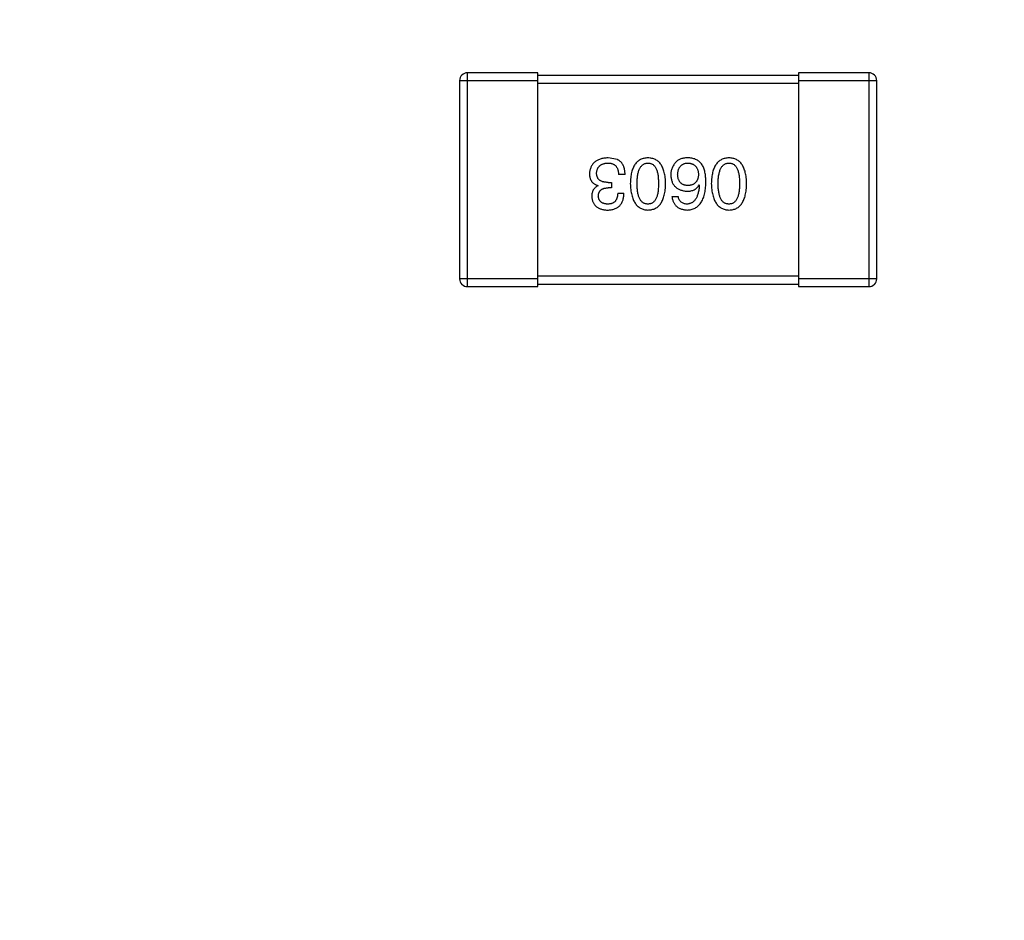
# Model space of a CAD drawing. Header units: inches. Extents: x -36 to 490, y -51 to 98.
# Tile 49 of 153: x 406.8 to 410.58, y 3.59 to 7.04. Entities that reach past the tile are written whole.
import ezdxf

# ---------------------------------------------------------------- set-up
doc = ezdxf.new("R2010")
doc.units = ezdxf.units.IN
doc.header["$LTSCALE"] = 1.21
doc.header["$MEASUREMENT"] = 0
doc.header["$PDMODE"] = 3
doc.header["$PDSIZE"] = 0.3125
doc.layers.get('0').update_dxf_attribs({"linetype": 'CONTINUOUS'})
doc.layers.get('Defpoints').update_dxf_attribs({"linetype": 'CONTINUOUS'})
doc.layers.add('DIM', color=3, linetype='CONTINUOUS')
doc.styles.get("Standard").update_dxf_attribs({"font": 'txt', "width": 0.8})
doc.dimstyles.get("Standard").update_dxf_attribs({"dimtxt": 0.15625, "dimasz": 0.1875, "dimexe": 0.125, "dimexo": 0.0625, "dimgap": 0.09, "dimtad": 0, "dimtih": 1, "dimtoh": 1, "dimzin": 4, "dimdsep": 46, "dimtxsty": 'Standard', "dimblk": '_FILLED', "dimblk1": '_FILLED', "dimblk2": '_FILLED', "dimcen": 0.09, "dimazin": 1, "dimtp": 0.01, "dimtm": 0.01, "dimtfac": 1, "dimtofl": 0, "dimtmove": 0, "dimatfit": 3, "dimldrblk": '_FILLED', "dimfxl": 1, "dimtolj": 1, "dimtzin": 4, "dimarcsym": 0})

# ---------------------------------------------------------------- blocks, each defined once
blk = doc.blocks.new('_FILLED')
at = {"color": 0, "linetype": 'ByBlock'}
blk.add_solid([(0, 0), (-1, 0.1667), (-1, -0.1667)], dxfattribs=at)
blk = doc.blocks.new('*D70')
at = {"layer": 'Defpoints', "color": 0}
for p in [(406.8003, 41.9888), (406.8003, -7.0611), (488.6342, -7.0611)]:
    blk.add_point(p, dxfattribs=at)
at = {"layer": 'DIM', "color": 0, "lineweight": -2}
for p, q in [((406.8628, 41.9888), (488.7592, 41.9888)), ((488.6342, 39.4488), (488.6342, 21.3872)), ((488.6342, -4.5211), (488.6342, 13.5405)), ((406.8628, -7.0611), (488.7592, -7.0611))]:
    blk.add_line(p, q, dxfattribs=at)
at = {"layer": 'DIM', "color": 0, "lineweight": -2, "xscale": 2.54, "yscale": 2.54, "zscale": 2.54}
for p, rotation in [((488.6342, 41.9888), 90), ((488.6342, -7.0611), 270)]:
    blk.add_blockref('_FILLED', p, dxfattribs=dict(at, rotation=rotation))
at = {"layer": 'DIM', "color": 0, "insert": (488.6342, 17.4638), "char_height": 2.5, "attachment_point": 5, "rotation": 90, "line_spacing_factor": 2.5}
blk.add_mtext('\\A1;49.05', dxfattribs=at)

msp = doc.modelspace()

# ---------------------------------------------------------------- linework, layer by layer
at = {"color": 7, "linetype": 'Continuous'}
for p, q in [((408.4881, 6.8061), (408.7881, 6.8061)), ((408.4881, 6.8061), (408.4881, 6.0461)), ((408.7881, 6.8361), (408.5181, 6.8361)), ((408.5181, 6.0161), (408.5181, 6.8361)), ((408.7881, 6.0161), (408.7881, 6.8361)), ((409.7881, 6.8261), (408.7881, 6.8261)), ((410.0581, 6.8361), (409.7881, 6.8361)), ((409.7881, 6.8361), (409.7881, 6.0161)), ((409.7881, 6.8061), (410.0881, 6.8061)), ((410.0581, 6.8361), (410.0581, 6.0161)), ((410.0881, 6.0461), (410.0881, 6.8061)), ((408.7881, 6.7961), (409.7881, 6.7961)), ((409.0933, 6.5033), (409.0573, 6.5098)), ((409.1228, 6.4464), (409.0977, 6.4464)), ((409.019, 6.4027), (409.019, 6.4038)), ((409.0704, 6.3951), (409.0573, 6.3951)), ((409.0584, 6.4158), (409.0704, 6.4158)), ((409.0704, 6.4158), (409.0704, 6.3951)), ((409.4064, 6.406), (409.4075, 6.4049)), ((409.0944, 6.3743), (409.1185, 6.3743)), ((409.3026, 6.3623), (409.3266, 6.3623)), ((408.7881, 6.0461), (408.4881, 6.0461)), ((409.7881, 6.0561), (408.7881, 6.0561)), ((410.0881, 6.0461), (409.7881, 6.0461)), ((408.5181, 6.0161), (408.7881, 6.0161)), ((408.7881, 6.0261), (409.7881, 6.0261)), ((409.7881, 6.0161), (410.0581, 6.0161))]:
    msp.add_line(p, q, dxfattribs=at)
for centre, start, end in [((408.5181, 6.8061), 90, 180), ((410.0581, 6.8061), 0, 90), ((408.5181, 6.0461), 180, 270), ((410.0581, 6.0461), 270, 0)]:
    msp.add_arc(centre, 0.03, start, end, dxfattribs=at)
for points, knots in [([(409.0573, 6.5098), (409.0545, 6.5097), (409.0492, 6.5095), (409.0414, 6.5085), (409.0342, 6.5071), (409.0275, 6.5053), (409.0213, 6.5031), (409.0155, 6.5003), (409.0103, 6.4972), (409.0056, 6.4935), (409.0014, 6.4895), (408.9977, 6.4849), (408.9944, 6.48), (408.9918, 6.4745), (408.9896, 6.4687), (408.9879, 6.4624), (408.9867, 6.4557), (408.9864, 6.451), (408.9862, 6.4486)], [0, 0, 0, 0, 0.078078, 0.151942, 0.221594, 0.28726, 0.350176, 0.409768, 0.467648, 0.523784, 0.578904, 0.634014, 0.689819, 0.746826, 0.805875, 0.867063, 0.931764, 1, 1, 1, 1]), ([(409.1228, 6.4464), (409.1228, 6.4482), (409.1226, 6.4517), (409.1222, 6.4568), (409.1215, 6.4617), (409.1206, 6.4663), (409.1195, 6.4707), (409.1183, 6.4749), (409.1167, 6.4788), (409.115, 6.4825), (409.113, 6.4859), (409.1109, 6.4892), (409.1085, 6.4921), (409.1059, 6.4948), (409.1031, 6.4973), (409.1, 6.4995), (409.0968, 6.5016), (409.0945, 6.5027), (409.0933, 6.5033)], [0, 0, 0, 0, 0.078937, 0.154495, 0.226898, 0.296844, 0.363348, 0.427781, 0.48946, 0.549586, 0.607902, 0.664733, 0.720805, 0.776157, 0.831175, 0.886736, 0.943094, 1, 1, 1, 1]), ([(409.2105, 6.5098), (409.2079, 6.5097), (409.2027, 6.5095), (409.1952, 6.5082), (409.1882, 6.5062), (409.1816, 6.5034), (409.1756, 6.4999), (409.1701, 6.4956), (409.1651, 6.4905), (409.1606, 6.4847), (409.1566, 6.4781), (409.1531, 6.4708), (409.1501, 6.4627), (409.1477, 6.4539), (409.1456, 6.4444), (409.1442, 6.4341), (409.1432, 6.423), (409.1429, 6.4154), (409.1428, 6.4115)], [0, 0, 0, 0, 0.059134, 0.115603, 0.169236, 0.221572, 0.273254, 0.32474, 0.377319, 0.431815, 0.488555, 0.548609, 0.612242, 0.680182, 0.75251, 0.829782, 0.91231, 1, 1, 1, 1]), ([(409.2783, 6.4115), (409.2781, 6.4154), (409.2779, 6.423), (409.2768, 6.4341), (409.2754, 6.4444), (409.2734, 6.4539), (409.2709, 6.4627), (409.2679, 6.4708), (409.2644, 6.4781), (409.2604, 6.4847), (409.2559, 6.4905), (409.2509, 6.4956), (409.2454, 6.4999), (409.2394, 6.5034), (409.2328, 6.5062), (409.2258, 6.5082), (409.2183, 6.5095), (409.2132, 6.5097), (409.2105, 6.5098)], [0, 0, 0, 0, 0.087693, 0.170223, 0.247496, 0.319826, 0.387768, 0.451403, 0.511459, 0.568358, 0.622671, 0.675251, 0.726739, 0.778422, 0.830759, 0.884394, 0.940865, 1, 1, 1, 1]), ([(409.367, 6.5098), (409.3642, 6.5099), (409.3588, 6.51), (409.351, 6.5093), (409.3439, 6.5082), (409.3373, 6.5064), (409.3315, 6.5041), (409.3263, 6.5011), (409.3216, 6.4977), (409.3191, 6.4948), (409.3179, 6.4934)], [0, 0, 0, 0, 0.156782, 0.301945, 0.436395, 0.561474, 0.678489, 0.78853, 0.894967, 1, 1, 1, 1]), ([(409.4184, 6.4836), (409.4169, 6.4856), (409.414, 6.4896), (409.4088, 6.4947), (409.4031, 6.4992), (409.3969, 6.5029), (409.3901, 6.5058), (409.3829, 6.5079), (409.3751, 6.5094), (409.3698, 6.5097), (409.367, 6.5098)], [0, 0, 0, 0, 0.125033, 0.246266, 0.36603, 0.485265, 0.606781, 0.732144, 0.862551, 1, 1, 1, 1]), ([(409.5214, 6.5098), (409.5187, 6.5097), (409.5136, 6.5095), (409.506, 6.5082), (409.499, 6.5062), (409.4925, 6.5034), (409.4865, 6.4999), (409.481, 6.4956), (409.476, 6.4905), (409.4715, 6.4847), (409.4675, 6.4781), (409.464, 6.4708), (409.461, 6.4627), (409.4585, 6.4539), (409.4565, 6.4444), (409.455, 6.4341), (409.454, 6.423), (409.4538, 6.4154), (409.4536, 6.4115)], [0, 0, 0, 0, 0.059134, 0.115603, 0.169236, 0.221572, 0.273254, 0.32474, 0.377319, 0.431815, 0.488555, 0.548609, 0.612242, 0.680182, 0.75251, 0.829782, 0.91231, 1, 1, 1, 1]), ([(409.5891, 6.4115), (409.589, 6.4154), (409.5887, 6.423), (409.5877, 6.4341), (409.5863, 6.4444), (409.5842, 6.4539), (409.5817, 6.4627), (409.5787, 6.4708), (409.5753, 6.4781), (409.5713, 6.4847), (409.5668, 6.4905), (409.5618, 6.4956), (409.5563, 6.4999), (409.5502, 6.5034), (409.5437, 6.5062), (409.5367, 6.5082), (409.5292, 6.5095), (409.524, 6.5097), (409.5214, 6.5098)], [0, 0, 0, 0, 0.087693, 0.170223, 0.247496, 0.319826, 0.387768, 0.451403, 0.511459, 0.568358, 0.622671, 0.675251, 0.726739, 0.778422, 0.830759, 0.884394, 0.940865, 1, 1, 1, 1]), ([(409.0135, 6.4519), (409.0137, 6.4534), (409.0139, 6.4562), (409.0146, 6.4603), (409.0156, 6.4642), (409.017, 6.4678), (409.0186, 6.4711), (409.0205, 6.4742), (409.0228, 6.477), (409.0252, 6.4796), (409.0281, 6.4818), (409.0312, 6.4838), (409.0347, 6.4856), (409.0384, 6.487), (409.0424, 6.4882), (409.0467, 6.4891), (409.0514, 6.4898), (409.0545, 6.49), (409.0562, 6.4902)], [0, 0, 0, 0, 0.068514, 0.133941, 0.195994, 0.255362, 0.312994, 0.369441, 0.424687, 0.480522, 0.537148, 0.594801, 0.654411, 0.716817, 0.781981, 0.850498, 0.923306, 1, 1, 1, 1]), ([(409.0562, 6.4902), (409.0578, 6.4901), (409.061, 6.4901), (409.0656, 6.4895), (409.0699, 6.4887), (409.0739, 6.4875), (409.0776, 6.486), (409.081, 6.4841), (409.0841, 6.4818), (409.0868, 6.4793), (409.0893, 6.4763), (409.0914, 6.4731), (409.0933, 6.4695), (409.0948, 6.4655), (409.096, 6.4612), (409.0969, 6.4566), (409.0975, 6.4516), (409.0976, 6.4482), (409.0977, 6.4464)], [0, 0, 0, 0, 0.071272, 0.13882, 0.201858, 0.262757, 0.320043, 0.376709, 0.431462, 0.486034, 0.541209, 0.597703, 0.65589, 0.717768, 0.782056, 0.850407, 0.92277, 1, 1, 1, 1]), ([(409.169, 6.4115), (409.169, 6.4146), (409.1691, 6.4207), (409.1696, 6.4295), (409.1704, 6.4377), (409.1715, 6.4453), (409.1729, 6.4524), (409.1747, 6.4588), (409.1768, 6.4646), (409.1792, 6.4699), (409.182, 6.4745), (409.1851, 6.4786), (409.1885, 6.4821), (409.1923, 6.4849), (409.1964, 6.4872), (409.2008, 6.4888), (409.2056, 6.4898), (409.2088, 6.4901), (409.2105, 6.4902)], [0, 0, 0, 0, 0.094834, 0.184067, 0.267029, 0.344713, 0.417334, 0.484367, 0.546941, 0.604717, 0.65953, 0.710539, 0.759381, 0.806382, 0.853027, 0.900623, 0.949121, 1, 1, 1, 1]), ([(409.2105, 6.4902), (409.2122, 6.4901), (409.2153, 6.49), (409.22, 6.4891), (409.2243, 6.4875), (409.2283, 6.4853), (409.232, 6.4825), (409.2353, 6.4791), (409.2383, 6.4751), (409.241, 6.4704), (409.2434, 6.4652), (409.2454, 6.4593), (409.2471, 6.4528), (409.2486, 6.4457), (409.2496, 6.438), (409.2504, 6.4297), (409.2509, 6.4208), (409.2509, 6.4146), (409.251, 6.4115)], [0, 0, 0, 0, 0.049766, 0.097012, 0.143225, 0.188786, 0.235079, 0.282962, 0.333687, 0.387747, 0.445963, 0.508657, 0.576545, 0.649868, 0.72822, 0.812712, 0.903543, 1, 1, 1, 1]), ([(409.3179, 6.4934), (409.3163, 6.4917), (409.3132, 6.4883), (409.3092, 6.4827), (409.3058, 6.4769), (409.303, 6.4708), (409.3008, 6.4645), (409.2993, 6.458), (409.2984, 6.4512), (409.2983, 6.4466), (409.2982, 6.4443)], [0, 0, 0, 0, 0.129393, 0.255335, 0.378531, 0.500878, 0.622934, 0.746191, 0.87096, 1, 1, 1, 1]), ([(409.3244, 6.4454), (409.3245, 6.4471), (409.3247, 6.4504), (409.3255, 6.4553), (409.3264, 6.4599), (409.3275, 6.4641), (409.329, 6.468), (409.3307, 6.4716), (409.3327, 6.4749), (409.335, 6.4779), (409.3375, 6.4806), (409.3403, 6.4829), (409.3434, 6.4849), (409.3468, 6.4866), (409.3504, 6.488), (409.3542, 6.4891), (409.3584, 6.4898), (409.3612, 6.49), (409.3627, 6.4902)], [0, 0, 0, 0, 0.078863, 0.153308, 0.223539, 0.289857, 0.35341, 0.413572, 0.471721, 0.528235, 0.584279, 0.638781, 0.69466, 0.751251, 0.809198, 0.869697, 0.933318, 1, 1, 1, 1]), ([(409.3627, 6.4902), (409.3643, 6.4901), (409.3674, 6.49), (409.3719, 6.4893), (409.3761, 6.4884), (409.38, 6.4871), (409.3837, 6.4855), (409.387, 6.4835), (409.3901, 6.4813), (409.3927, 6.4787), (409.3953, 6.4758), (409.3974, 6.4725), (409.3993, 6.469), (409.4009, 6.4651), (409.4021, 6.4609), (409.4031, 6.4564), (409.4039, 6.4515), (409.4041, 6.4482), (409.4042, 6.4464)], [0, 0, 0, 0, 0.070403, 0.137196, 0.200053, 0.260887, 0.31876, 0.37535, 0.430743, 0.485927, 0.541678, 0.598832, 0.657726, 0.719441, 0.783504, 0.851852, 0.923533, 1, 1, 1, 1]), ([(409.4326, 6.4158), (409.4326, 6.4194), (409.4325, 6.4263), (409.4318, 6.4363), (409.4308, 6.4457), (409.4292, 6.4545), (409.4272, 6.4627), (409.4248, 6.4703), (409.4219, 6.4772), (409.4196, 6.4815), (409.4184, 6.4836)], [0, 0, 0, 0, 0.151498, 0.29521, 0.430242, 0.557137, 0.677306, 0.790845, 0.898111, 1, 1, 1, 1]), ([(409.4799, 6.4115), (409.4799, 6.4146), (409.4799, 6.4207), (409.4804, 6.4295), (409.4812, 6.4377), (409.4823, 6.4453), (409.4838, 6.4524), (409.4856, 6.4588), (409.4876, 6.4646), (409.4901, 6.4699), (409.4929, 6.4745), (409.496, 6.4786), (409.4994, 6.4821), (409.5031, 6.4849), (409.5072, 6.4872), (409.5117, 6.4888), (409.5164, 6.4898), (409.5197, 6.4901), (409.5214, 6.4902)], [0, 0, 0, 0, 0.094834, 0.184067, 0.267029, 0.344713, 0.417334, 0.484367, 0.546941, 0.604717, 0.65953, 0.710539, 0.759381, 0.806382, 0.853027, 0.900623, 0.949121, 1, 1, 1, 1]), ([(409.5214, 6.4902), (409.523, 6.4901), (409.5262, 6.49), (409.5309, 6.4891), (409.5352, 6.4875), (409.5391, 6.4853), (409.5428, 6.4825), (409.5462, 6.4791), (409.5492, 6.4751), (409.5518, 6.4704), (409.5542, 6.4652), (409.5563, 6.4593), (409.5579, 6.4528), (409.5594, 6.4457), (409.5605, 6.438), (409.5612, 6.4297), (409.5617, 6.4208), (409.5618, 6.4146), (409.5618, 6.4115)], [0, 0, 0, 0, 0.049766, 0.097012, 0.143225, 0.188786, 0.235079, 0.282962, 0.333687, 0.387747, 0.445963, 0.508657, 0.576545, 0.649868, 0.72822, 0.812712, 0.903543, 1, 1, 1, 1]), ([(408.9862, 6.4486), (408.9862, 6.4472), (408.9863, 6.4444), (408.9867, 6.4403), (408.9873, 6.4364), (408.9883, 6.4328), (408.9894, 6.4292), (408.9908, 6.4259), (408.9925, 6.4228), (408.9944, 6.4199), (408.9965, 6.4172), (408.999, 6.4147), (409.0017, 6.4124), (409.0047, 6.4102), (409.0079, 6.4083), (409.0113, 6.4066), (409.0151, 6.4051), (409.0177, 6.4043), (409.019, 6.4038)], [0, 0, 0, 0, 0.071215, 0.138707, 0.20396, 0.266995, 0.327734, 0.387609, 0.445602, 0.503345, 0.561136, 0.618597, 0.677672, 0.738255, 0.799989, 0.863961, 0.930555, 1, 1, 1, 1]), ([(409.0584, 6.4158), (409.0565, 6.4159), (409.053, 6.4159), (409.048, 6.4164), (409.0432, 6.417), (409.0388, 6.418), (409.0348, 6.4193), (409.0311, 6.4208), (409.0277, 6.4227), (409.0247, 6.4248), (409.0221, 6.4272), (409.0198, 6.4299), (409.0178, 6.4329), (409.0163, 6.4361), (409.0151, 6.4397), (409.0142, 6.4435), (409.0136, 6.4476), (409.0136, 6.4504), (409.0135, 6.4519)], [0, 0, 0, 0, 0.082495, 0.159728, 0.232496, 0.300725, 0.365163, 0.425859, 0.483728, 0.538892, 0.592921, 0.646195, 0.699968, 0.754746, 0.811387, 0.870806, 0.933482, 1, 1, 1, 1]), ([(409.2982, 6.4443), (409.2983, 6.4419), (409.2986, 6.4373), (409.2995, 6.4307), (409.301, 6.4245), (409.3028, 6.4187), (409.3051, 6.4133), (409.3079, 6.4083), (409.3111, 6.4038), (409.3148, 6.3997), (409.319, 6.396), (409.3235, 6.3926), (409.3286, 6.3898), (409.3341, 6.3874), (409.34, 6.3854), (409.3465, 6.3838), (409.3533, 6.3826), (409.3581, 6.3822), (409.3605, 6.382)], [0, 0, 0, 0, 0.071527, 0.139094, 0.20346, 0.264939, 0.323904, 0.381383, 0.437591, 0.493343, 0.549401, 0.606085, 0.664838, 0.725424, 0.788712, 0.855452, 0.925772, 1, 1, 1, 1]), ([(409.3638, 6.4038), (409.3623, 6.4039), (409.3593, 6.404), (409.3551, 6.4047), (409.3511, 6.4055), (409.3474, 6.4067), (409.344, 6.4083), (409.3408, 6.4101), (409.3379, 6.4123), (409.3353, 6.4147), (409.333, 6.4175), (409.3309, 6.4205), (409.3291, 6.4239), (409.3276, 6.4276), (409.3264, 6.4316), (409.3254, 6.4359), (409.3248, 6.4405), (409.3245, 6.4437), (409.3244, 6.4454)], [0, 0, 0, 0, 0.069884, 0.136529, 0.199638, 0.259844, 0.317774, 0.374356, 0.430026, 0.485148, 0.5409, 0.597889, 0.657472, 0.718614, 0.783613, 0.85129, 0.923712, 1, 1, 1, 1]), ([(409.4042, 6.4464), (409.4041, 6.4448), (409.4039, 6.4415), (409.4032, 6.4368), (409.4022, 6.4323), (409.4009, 6.4282), (409.3994, 6.4244), (409.3975, 6.421), (409.3955, 6.4178), (409.393, 6.415), (409.3904, 6.4125), (409.3874, 6.4103), (409.3842, 6.4083), (409.3806, 6.4068), (409.3768, 6.4056), (409.3727, 6.4046), (409.3683, 6.404), (409.3653, 6.4039), (409.3638, 6.4038)], [0, 0, 0, 0, 0.076072, 0.148369, 0.216753, 0.281358, 0.342792, 0.401604, 0.458929, 0.514444, 0.569818, 0.625343, 0.681554, 0.739608, 0.800134, 0.863477, 0.929547, 1, 1, 1, 1]), ([(409.019, 6.4027), (409.0171, 6.4018), (409.0134, 6.3999), (409.0084, 6.3962), (409.0042, 6.3919), (409.0008, 6.3869), (408.9982, 6.3813), (408.9963, 6.3752), (408.9952, 6.3684), (408.995, 6.3636), (408.995, 6.3612)], [0, 0, 0, 0, 0.125227, 0.244792, 0.361427, 0.478215, 0.59667, 0.722058, 0.856314, 1, 1, 1, 1]), ([(409.0201, 6.3634), (409.0202, 6.3646), (409.0203, 6.367), (409.0209, 6.3705), (409.0217, 6.3738), (409.0228, 6.3768), (409.0241, 6.3796), (409.0258, 6.3822), (409.0277, 6.3846), (409.0299, 6.3867), (409.0324, 6.3885), (409.0351, 6.3902), (409.0381, 6.3916), (409.0414, 6.3928), (409.045, 6.3937), (409.0489, 6.3944), (409.053, 6.3949), (409.0558, 6.395), (409.0573, 6.3951)], [0, 0, 0, 0, 0.067741, 0.131599, 0.192143, 0.249977, 0.306453, 0.361639, 0.416449, 0.471489, 0.527582, 0.584873, 0.644974, 0.70814, 0.77492, 0.845909, 0.920585, 1, 1, 1, 1]), ([(409.1428, 6.4115), (409.1429, 6.4074), (409.1433, 6.3996), (409.1444, 6.3883), (409.146, 6.3778), (409.1481, 6.368), (409.1506, 6.359), (409.1536, 6.3507), (409.1571, 6.3431), (409.1612, 6.3364), (409.1657, 6.3303), (409.1706, 6.3251), (409.1761, 6.3206), (409.182, 6.3168), (409.1885, 6.3139), (409.1954, 6.3117), (409.2028, 6.3103), (409.2079, 6.31), (409.2105, 6.3098)], [0, 0, 0, 0, 0.088475, 0.171606, 0.249595, 0.322626, 0.391327, 0.455765, 0.516374, 0.573675, 0.628522, 0.681161, 0.732559, 0.783563, 0.83504, 0.887639, 0.942585, 1, 1, 1, 1]), ([(409.2105, 6.3328), (409.2088, 6.3328), (409.2056, 6.333), (409.2008, 6.3339), (409.1964, 6.3354), (409.1922, 6.3376), (409.1885, 6.3404), (409.1851, 6.3438), (409.182, 6.3479), (409.1792, 6.3525), (409.1768, 6.3578), (409.1747, 6.3636), (409.1729, 6.3701), (409.1715, 6.3772), (409.1704, 6.3849), (409.1696, 6.3932), (409.1691, 6.4021), (409.169, 6.4083), (409.169, 6.4115)], [0, 0, 0, 0, 0.050604, 0.098688, 0.145699, 0.191791, 0.238625, 0.286717, 0.337546, 0.391814, 0.449755, 0.512106, 0.579685, 0.652048, 0.730262, 0.814146, 0.904281, 1, 1, 1, 1]), ([(409.2105, 6.3098), (409.2132, 6.31), (409.2183, 6.3102), (409.2259, 6.3115), (409.2328, 6.3136), (409.2394, 6.3164), (409.2454, 6.3201), (409.2509, 6.3246), (409.2559, 6.3298), (409.2604, 6.3358), (409.2644, 6.3426), (409.2679, 6.3502), (409.2709, 6.3585), (409.2734, 6.3676), (409.2754, 6.3775), (409.2768, 6.3881), (409.2779, 6.3995), (409.2781, 6.4074), (409.2783, 6.4115)], [0, 0, 0, 0, 0.057911, 0.113262, 0.165956, 0.217443, 0.268511, 0.319665, 0.372, 0.426129, 0.483365, 0.543779, 0.607756, 0.676562, 0.749704, 0.827713, 0.911177, 1, 1, 1, 1]), ([(409.251, 6.4115), (409.2509, 6.4083), (409.2509, 6.4021), (409.2504, 6.3932), (409.2496, 6.3849), (409.2486, 6.3772), (409.2471, 6.3701), (409.2454, 6.3636), (409.2434, 6.3578), (409.241, 6.3525), (409.2383, 6.3479), (409.2353, 6.3438), (409.2319, 6.3404), (409.2283, 6.3376), (409.2243, 6.3354), (409.22, 6.3339), (409.2153, 6.333), (409.2122, 6.3328), (409.2105, 6.3328)], [0, 0, 0, 0, 0.096452, 0.187278, 0.271765, 0.350519, 0.423437, 0.491321, 0.554011, 0.612224, 0.666281, 0.717003, 0.764884, 0.811423, 0.856783, 0.902993, 0.950236, 1, 1, 1, 1]), ([(409.3605, 6.3098), (409.3633, 6.31), (409.3688, 6.3103), (409.3768, 6.3118), (409.3843, 6.3141), (409.3913, 6.3171), (409.3977, 6.321), (409.4036, 6.3257), (409.4089, 6.3312), (409.4136, 6.3375), (409.4179, 6.3445), (409.4216, 6.3524), (409.4248, 6.361), (409.4274, 6.3705), (409.4296, 6.3807), (409.4311, 6.3917), (409.4322, 6.4035), (409.4325, 6.4116), (409.4326, 6.4158)], [0, 0, 0, 0, 0.058957, 0.115262, 0.16907, 0.221312, 0.273147, 0.324961, 0.377649, 0.432026, 0.488925, 0.549039, 0.612912, 0.680653, 0.753056, 0.830314, 0.912483, 1, 1, 1, 1]), ([(409.3605, 6.382), (409.3631, 6.382), (409.3682, 6.3821), (409.3755, 6.3833), (409.3822, 6.3852), (409.3884, 6.3878), (409.3939, 6.3912), (409.3988, 6.3954), (409.403, 6.4003), (409.4052, 6.4041), (409.4064, 6.406)], [0, 0, 0, 0, 0.144617, 0.279572, 0.40596, 0.526097, 0.64389, 0.760003, 0.877724, 1, 1, 1, 1]), ([(409.4075, 6.4049), (409.4073, 6.4021), (409.4069, 6.3966), (409.4059, 6.3886), (409.4046, 6.3812), (409.403, 6.3743), (409.4011, 6.3679), (409.3989, 6.3621), (409.3965, 6.3567), (409.3937, 6.3519), (409.3905, 6.3477), (409.3872, 6.3439), (409.3835, 6.3407), (409.3794, 6.3381), (409.3752, 6.3358), (409.3705, 6.3343), (409.3656, 6.3332), (409.3622, 6.3329), (409.3605, 6.3328)], [0, 0, 0, 0, 0.089218, 0.173709, 0.252753, 0.326963, 0.397099, 0.462534, 0.524018, 0.582178, 0.637235, 0.689955, 0.741228, 0.791618, 0.841661, 0.892925, 0.945259, 1, 1, 1, 1]), ([(409.4536, 6.4115), (409.4538, 6.4074), (409.4541, 6.3996), (409.4553, 6.3883), (409.4569, 6.3778), (409.4589, 6.368), (409.4615, 6.359), (409.4645, 6.3507), (409.468, 6.3431), (409.472, 6.3364), (409.4765, 6.3303), (409.4815, 6.3251), (409.487, 6.3206), (409.4929, 6.3168), (409.4994, 6.3139), (409.5063, 6.3117), (409.5137, 6.3103), (409.5188, 6.31), (409.5214, 6.3098)], [0, 0, 0, 0, 0.088475, 0.171606, 0.249595, 0.322626, 0.391327, 0.455765, 0.516374, 0.573675, 0.628522, 0.681161, 0.732559, 0.783563, 0.83504, 0.887639, 0.942585, 1, 1, 1, 1]), ([(409.5214, 6.3328), (409.5197, 6.3328), (409.5164, 6.333), (409.5117, 6.3339), (409.5072, 6.3354), (409.5031, 6.3376), (409.4994, 6.3404), (409.4959, 6.3438), (409.4929, 6.3479), (409.4901, 6.3525), (409.4877, 6.3578), (409.4855, 6.3636), (409.4838, 6.3701), (409.4823, 6.3772), (409.4812, 6.3849), (409.4804, 6.3932), (409.4799, 6.4021), (409.4799, 6.4083), (409.4799, 6.4115)], [0, 0, 0, 0, 0.050604, 0.098688, 0.145699, 0.191791, 0.238625, 0.286717, 0.337546, 0.391814, 0.449755, 0.512106, 0.579685, 0.652048, 0.730262, 0.814146, 0.904281, 1, 1, 1, 1]), ([(409.5214, 6.3098), (409.524, 6.31), (409.5292, 6.3102), (409.5367, 6.3115), (409.5437, 6.3136), (409.5503, 6.3164), (409.5563, 6.3201), (409.5618, 6.3246), (409.5668, 6.3298), (409.5713, 6.3358), (409.5753, 6.3426), (409.5787, 6.3502), (409.5818, 6.3585), (409.5842, 6.3676), (409.5863, 6.3775), (409.5877, 6.3881), (409.5887, 6.3995), (409.589, 6.4074), (409.5891, 6.4115)], [0, 0, 0, 0, 0.057911, 0.113262, 0.165956, 0.217443, 0.268511, 0.319665, 0.372, 0.426129, 0.483365, 0.543779, 0.607756, 0.676562, 0.749704, 0.827713, 0.911177, 1, 1, 1, 1]), ([(409.5618, 6.4115), (409.5618, 6.4083), (409.5617, 6.4021), (409.5612, 6.3932), (409.5605, 6.3849), (409.5594, 6.3772), (409.5579, 6.3701), (409.5563, 6.3636), (409.5542, 6.3578), (409.5518, 6.3525), (409.5492, 6.3479), (409.5462, 6.3438), (409.5428, 6.3404), (409.5392, 6.3376), (409.5352, 6.3354), (409.5309, 6.3339), (409.5262, 6.333), (409.523, 6.3328), (409.5214, 6.3328)], [0, 0, 0, 0, 0.096452, 0.187278, 0.271765, 0.350519, 0.423437, 0.491321, 0.554011, 0.612224, 0.666281, 0.717003, 0.764884, 0.811423, 0.856783, 0.902993, 0.950236, 1, 1, 1, 1]), ([(408.995, 6.3612), (408.9951, 6.3592), (408.9955, 6.3553), (408.9965, 6.3497), (408.998, 6.3444), (408.9998, 6.3395), (409.0022, 6.335), (409.0049, 6.3309), (409.008, 6.3271), (409.0116, 6.3237), (409.0156, 6.3206), (409.02, 6.318), (409.0248, 6.3157), (409.0301, 6.3138), (409.0357, 6.3122), (409.0418, 6.3111), (409.0483, 6.3102), (409.0528, 6.3099), (409.0551, 6.3098)], [0, 0, 0, 0, 0.067521, 0.132139, 0.193339, 0.252064, 0.309083, 0.364848, 0.420021, 0.475612, 0.532002, 0.589602, 0.649896, 0.712634, 0.778603, 0.848416, 0.922155, 1, 1, 1, 1]), ([(409.0562, 6.3328), (409.0548, 6.3328), (409.0521, 6.333), (409.0483, 6.3335), (409.0446, 6.3342), (409.0412, 6.335), (409.0381, 6.3362), (409.0352, 6.3375), (409.0326, 6.3391), (409.0302, 6.3409), (409.028, 6.3429), (409.0262, 6.3452), (409.0245, 6.3477), (409.0231, 6.3504), (409.022, 6.3533), (409.0211, 6.3565), (409.0204, 6.3599), (409.0202, 6.3622), (409.0201, 6.3634)], [0, 0, 0, 0, 0.078051, 0.151197, 0.220412, 0.286742, 0.34933, 0.409464, 0.467368, 0.52298, 0.578639, 0.633998, 0.690142, 0.746855, 0.805868, 0.867776, 0.932345, 1, 1, 1, 1]), ([(409.0551, 6.3098), (409.0576, 6.3099), (409.0625, 6.3101), (409.0696, 6.311), (409.0762, 6.3123), (409.0823, 6.3142), (409.088, 6.3165), (409.0932, 6.3193), (409.0979, 6.3226), (409.1021, 6.3264), (409.1059, 6.3307), (409.1092, 6.3355), (409.1119, 6.3408), (409.1142, 6.3466), (409.116, 6.3528), (409.1174, 6.3596), (409.1182, 6.3668), (409.1184, 6.3717), (409.1185, 6.3743)], [0, 0, 0, 0, 0.073232, 0.142595, 0.207997, 0.270074, 0.329156, 0.386529, 0.441846, 0.496976, 0.551877, 0.607941, 0.665637, 0.725446, 0.788542, 0.855101, 0.925196, 1, 1, 1, 1]), ([(409.0944, 6.3743), (409.0944, 6.3726), (409.0942, 6.3694), (409.0936, 6.3647), (409.0929, 6.3603), (409.0917, 6.3562), (409.0903, 6.3524), (409.0886, 6.349), (409.0866, 6.3459), (409.0844, 6.3431), (409.0818, 6.3406), (409.079, 6.3386), (409.0759, 6.3367), (409.0725, 6.3353), (409.0688, 6.3342), (409.0648, 6.3334), (409.0606, 6.3329), (409.0577, 6.3328), (409.0562, 6.3328)], [0, 0, 0, 0, 0.078134, 0.15164, 0.221358, 0.286689, 0.348614, 0.407697, 0.464247, 0.520153, 0.574432, 0.629291, 0.684538, 0.742032, 0.801329, 0.863637, 0.930123, 1, 1, 1, 1]), ([(409.3026, 6.3623), (409.3028, 6.3603), (409.3033, 6.3564), (409.3046, 6.3508), (409.3061, 6.3455), (409.3081, 6.3406), (409.3105, 6.336), (409.3132, 6.3318), (409.3163, 6.328), (409.3197, 6.3245), (409.3236, 6.3214), (409.3277, 6.3186), (409.3323, 6.3162), (409.3372, 6.3142), (409.3425, 6.3126), (409.3482, 6.3113), (409.3542, 6.3104), (409.3584, 6.31), (409.3605, 6.3098)], [0, 0, 0, 0, 0.06947, 0.136096, 0.199592, 0.260665, 0.319672, 0.377156, 0.433415, 0.489984, 0.546535, 0.604276, 0.663499, 0.725182, 0.788953, 0.855683, 0.926216, 1, 1, 1, 1]), ([(409.3605, 6.3328), (409.3582, 6.3329), (409.3539, 6.333), (409.3478, 6.3344), (409.3424, 6.3367), (409.3376, 6.34), (409.3337, 6.3443), (409.3305, 6.3494), (409.3281, 6.3555), (409.3271, 6.36), (409.3266, 6.3623)], [0, 0, 0, 0, 0.136586, 0.261496, 0.378089, 0.490612, 0.605522, 0.725767, 0.8561, 1, 1, 1, 1])]:
    msp.add_open_spline(points, degree=3, knots=knots, dxfattribs=at)

# ---------------------------------------------------------------- dimensions: what is measured, and where the dimension line sits
at = {"layer": 'DIM'}
dim = msp.add_linear_dim(base=(488.6342, -7.0611), p1=(406.8003, 41.9888), p2=(406.8003, -7.0611), angle=90, dimstyle='Standard', override={"dimtxt": 2.5, "dimasz": 2.54, "dimtih": 0, "dimtoh": 0, "dimzin": 0, "dimcen": 0.198, "dimadec": 0, "dimazin": 0, "dimtp": 0, "dimtm": 0, "dimtdec": 4, "dimtzin": 0}, dxfattribs=at)
dim.commit()
dim.dimension.update_dxf_attribs({"geometry": '*D70', "text_midpoint": (488.6342, 17.4638)})

doc.saveas('drawing.dxf')
